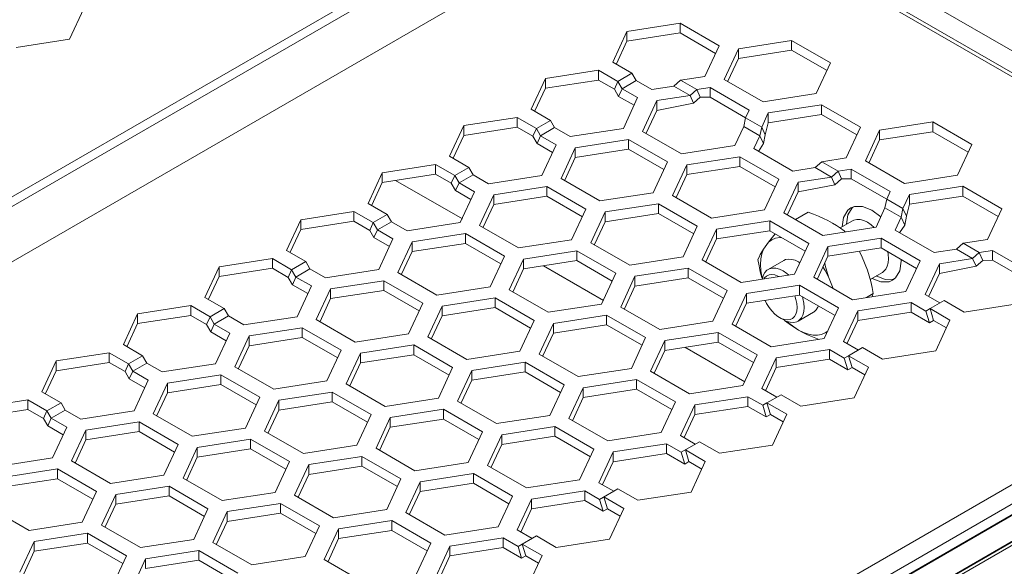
# Model space of a CAD drawing. Header units: inches. Extents: x -123 to 4816, y -2998 to 548.
# Tile 96 of 148: x 1542 to 1592, y -2554 to -2526. Entities that reach past the tile are written whole.
import ezdxf

# ---------------------------------------------------------------- set-up
doc = ezdxf.new("R2010")
doc.units = ezdxf.units.IN
doc.header["$MEASUREMENT"] = 0
doc.layers.get('0').update_dxf_attribs({"lineweight": 0})

msp = doc.modelspace()

# ---------------------------------------------------------------- linework, layer by layer
at = {"color": 3, "linetype": 'Continuous'}
for p, q in [((1622.354, -2545.15), (1499.317, -2474.116)), ((1505.69, -2555.851), (1571.946, -2517.599)), ((1505.902, -2556.219), (1572.158, -2517.966)), ((1508.307, -2557.607), (1574.774, -2519.232)), ((1609.838, -2539.23), (1575.518, -2519.416)), ((1575.818, -2519.386), (1610.138, -2539.2)), ((1545.397, -2525.541), (1544.68, -2527.086)), ((1572.711, -2526.695), (1575.388, -2526.281)), ((1575.388, -2526.281), (1577.348, -2527.412)), ((1575.388, -2526.281), (1575.388, -2526.771)), ((1544.68, -2527.086), (1542.003, -2527.5)), ((1571.994, -2528.241), (1572.711, -2526.695)), ((1572.711, -2526.695), (1572.711, -2527.185)), ((1572.711, -2527.185), (1575.388, -2526.771)), ((1575.388, -2526.771), (1577.168, -2527.799)), ((1572.181, -2528.327), (1572.711, -2527.185)), ((1577.348, -2527.412), (1576.63, -2528.958)), ((1577.596, -2529.107), (1578.314, -2527.562)), ((1578.314, -2527.562), (1580.99, -2527.148)), ((1578.314, -2527.562), (1578.314, -2528.052)), ((1580.99, -2527.148), (1582.95, -2528.279)), ((1580.99, -2527.148), (1580.99, -2527.638)), ((1577.783, -2529.194), (1578.314, -2528.052)), ((1578.314, -2528.052), (1580.99, -2527.638)), ((1580.99, -2527.638), (1582.771, -2528.665)), ((1572.962, -2528.8), (1571.994, -2528.241)), ((1582.95, -2528.279), (1582.233, -2529.825)), ((1567.893, -2530.608), (1568.61, -2529.063)), ((1568.61, -2529.063), (1571.287, -2528.649)), ((1568.61, -2529.063), (1568.61, -2529.553)), ((1571.287, -2528.649), (1572.255, -2529.208)), ((1571.287, -2528.649), (1571.287, -2529.139)), ((1572.962, -2528.8), (1572.255, -2529.208)), ((1573.174, -2529.167), (1572.962, -2528.8)), ((1576.63, -2528.958), (1575.404, -2529.148)), ((1568.08, -2530.695), (1568.61, -2529.553)), ((1568.61, -2529.553), (1571.287, -2529.139)), ((1571.287, -2529.139), (1572.079, -2529.596)), ((1572.255, -2529.208), (1572.079, -2529.596)), ((1572.467, -2529.575), (1572.255, -2529.208)), ((1572.467, -2529.575), (1573.174, -2529.167)), ((1573.954, -2529.617), (1573.174, -2529.167)), ((1573.954, -2529.617), (1575.069, -2529.444)), ((1575.069, -2529.444), (1575.404, -2529.148)), ((1575.069, -2529.444), (1575.885, -2529.916)), ((1576.22, -2529.619), (1575.404, -2529.148)), ((1576.22, -2529.619), (1576.889, -2529.516)), ((1576.889, -2529.516), (1578.849, -2530.647)), ((1576.889, -2529.516), (1576.889, -2530.005)), ((1579.556, -2530.239), (1577.596, -2529.107)), ((1572.292, -2529.964), (1572.079, -2529.596)), ((1572.467, -2529.575), (1572.292, -2529.964)), ((1573.067, -2530.412), (1572.292, -2529.964)), ((1573.247, -2530.025), (1572.467, -2529.575)), ((1572.529, -2531.571), (1573.247, -2530.025)), ((1574.212, -2530.175), (1575.885, -2529.916)), ((1575.885, -2529.916), (1576.22, -2529.619)), ((1575.885, -2529.916), (1576.061, -2530.304)), ((1576.061, -2530.304), (1576.396, -2530.008)), ((1576.22, -2529.619), (1576.396, -2530.008)), ((1576.396, -2530.008), (1576.889, -2530.005)), ((1576.889, -2530.005), (1578.67, -2531.033)), ((1582.233, -2529.825), (1579.556, -2530.239)), ((1574.212, -2530.175), (1573.495, -2531.72)), ((1574.212, -2530.175), (1574.212, -2530.665)), ((1574.212, -2530.665), (1576.061, -2530.304)), ((1579.815, -2530.796), (1582.492, -2530.382)), ((1582.492, -2530.382), (1584.451, -2531.514)), ((1582.492, -2530.382), (1582.492, -2530.872)), ((1564.509, -2531.431), (1567.186, -2531.017)), ((1567.186, -2531.017), (1568.154, -2531.576)), ((1567.186, -2531.017), (1567.186, -2531.507)), ((1568.861, -2531.168), (1567.893, -2530.608)), ((1574.212, -2530.665), (1573.682, -2531.807)), ((1578.58, -2531.471), (1578.67, -2531.033)), ((1578.849, -2530.647), (1578.67, -2531.033)), ((1579.486, -2531.505), (1578.67, -2531.033)), ((1579.486, -2531.505), (1579.815, -2530.796)), ((1579.815, -2530.796), (1579.815, -2531.286)), ((1579.815, -2531.286), (1582.492, -2530.872)), ((1582.492, -2530.872), (1584.272, -2531.9)), ((1563.792, -2532.976), (1564.509, -2531.431)), ((1564.509, -2531.431), (1564.509, -2531.921)), ((1564.509, -2531.921), (1567.186, -2531.507)), ((1567.186, -2531.507), (1567.978, -2531.964)), ((1568.861, -2531.168), (1568.154, -2531.576)), ((1568.366, -2531.943), (1569.073, -2531.535)), ((1569.073, -2531.535), (1568.861, -2531.168)), ((1569.852, -2531.985), (1569.073, -2531.535)), ((1578.132, -2532.437), (1578.58, -2531.471)), ((1578.58, -2531.471), (1579.396, -2531.943)), ((1579.396, -2531.943), (1579.486, -2531.505)), ((1579.486, -2531.505), (1579.662, -2531.893)), ((1579.662, -2531.893), (1579.815, -2531.286)), ((1584.451, -2531.514), (1583.734, -2533.059)), ((1585.417, -2531.663), (1588.094, -2531.249)), ((1588.094, -2531.249), (1590.054, -2532.38)), ((1588.094, -2531.249), (1588.094, -2531.739)), ((1563.979, -2533.063), (1564.509, -2531.921)), ((1568.154, -2531.576), (1567.978, -2531.964)), ((1568.19, -2532.332), (1567.978, -2531.964)), ((1568.366, -2531.943), (1568.154, -2531.576)), ((1568.366, -2531.943), (1568.19, -2532.332)), ((1569.145, -2532.393), (1568.366, -2531.943)), ((1569.852, -2531.985), (1572.529, -2531.571)), ((1573.495, -2531.72), (1575.455, -2532.851)), ((1579.098, -2532.587), (1579.396, -2531.943)), ((1579.396, -2531.943), (1579.572, -2532.331)), ((1579.572, -2532.331), (1579.662, -2531.893)), ((1584.7, -2533.208), (1585.417, -2531.663)), ((1585.417, -2531.663), (1585.417, -2532.153)), ((1585.417, -2532.153), (1588.094, -2531.739)), ((1588.094, -2531.739), (1589.874, -2532.767)), ((1568.966, -2532.779), (1568.19, -2532.332)), ((1568.428, -2533.938), (1569.145, -2532.393)), ((1572.788, -2532.128), (1570.111, -2532.542)), ((1572.788, -2532.128), (1574.748, -2533.26)), ((1572.788, -2532.128), (1572.788, -2532.618)), ((1575.455, -2532.851), (1578.132, -2532.437)), ((1579.32, -2532.728), (1579.572, -2532.331)), ((1584.887, -2533.295), (1585.417, -2532.153)), ((1590.054, -2532.38), (1589.336, -2533.926)), ((1564.76, -2533.535), (1563.792, -2532.976)), ((1570.111, -2532.542), (1569.394, -2534.088)), ((1570.111, -2533.032), (1569.581, -2534.175)), ((1570.111, -2532.542), (1570.111, -2533.032)), ((1572.788, -2532.618), (1570.111, -2533.032)), ((1572.788, -2532.618), (1574.568, -2533.646)), ((1578.39, -2532.995), (1575.714, -2533.409)), ((1580.35, -2534.126), (1578.39, -2532.995)), ((1578.39, -2532.995), (1578.39, -2533.485)), ((1581.057, -2533.718), (1579.098, -2532.587)), ((1560.408, -2533.799), (1563.085, -2533.385)), ((1563.085, -2533.385), (1564.053, -2533.944)), ((1563.085, -2533.385), (1563.085, -2533.874)), ((1574.03, -2534.805), (1574.748, -2533.26)), ((1575.714, -2533.409), (1574.996, -2534.955)), ((1575.714, -2533.409), (1575.714, -2533.899)), ((1578.39, -2533.485), (1575.714, -2533.899)), ((1580.171, -2534.513), (1578.39, -2533.485)), ((1582.173, -2533.546), (1582.507, -2533.249)), ((1583.734, -2533.059), (1582.507, -2533.249)), ((1583.324, -2533.72), (1582.507, -2533.249)), ((1586.66, -2534.34), (1584.7, -2533.208)), ((1559.69, -2535.344), (1560.408, -2533.799)), ((1560.408, -2533.799), (1560.408, -2534.289)), ((1560.408, -2534.289), (1563.085, -2533.874)), ((1563.085, -2533.874), (1563.877, -2534.332)), ((1564.053, -2533.944), (1563.877, -2534.332)), ((1564.76, -2533.535), (1564.053, -2533.944)), ((1564.265, -2534.311), (1564.053, -2533.944)), ((1564.265, -2534.311), (1564.972, -2533.903)), ((1564.972, -2533.903), (1564.76, -2533.535)), ((1565.751, -2534.353), (1564.972, -2533.903)), ((1565.751, -2534.353), (1568.428, -2533.938)), ((1575.714, -2533.899), (1575.183, -2535.041)), ((1581.057, -2533.718), (1582.173, -2533.546)), ((1581.316, -2534.276), (1582.989, -2534.017)), ((1582.173, -2533.546), (1582.989, -2534.017)), ((1582.989, -2534.017), (1583.324, -2533.72)), ((1582.989, -2534.017), (1583.165, -2534.405)), ((1583.324, -2533.72), (1583.993, -2533.617)), ((1583.324, -2533.72), (1583.499, -2534.109)), ((1583.993, -2533.617), (1585.952, -2534.748)), ((1583.993, -2533.617), (1583.993, -2534.107)), ((1589.336, -2533.926), (1586.66, -2534.34)), ((1559.877, -2535.431), (1560.408, -2534.289)), ((1564.433, -2536.123), (1561.076, -2534.185)), ((1564.089, -2534.699), (1563.877, -2534.332)), ((1564.265, -2534.311), (1564.089, -2534.699)), ((1565.044, -2534.761), (1564.265, -2534.311)), ((1568.687, -2534.496), (1566.01, -2534.91)), ((1568.687, -2534.496), (1570.646, -2535.627)), ((1568.687, -2534.496), (1568.687, -2534.986)), ((1569.394, -2534.088), (1571.354, -2535.219)), ((1579.633, -2535.672), (1580.35, -2534.126)), ((1581.316, -2534.276), (1580.599, -2535.821)), ((1581.316, -2534.276), (1581.316, -2534.766)), ((1581.316, -2534.766), (1583.165, -2534.405)), ((1583.165, -2534.405), (1583.499, -2534.109)), ((1583.499, -2534.109), (1583.993, -2534.107)), ((1583.993, -2534.107), (1585.773, -2535.134)), ((1586.918, -2534.897), (1589.595, -2534.483)), ((1589.595, -2534.483), (1591.555, -2535.615)), ((1589.595, -2534.483), (1589.595, -2534.973)), ((1564.865, -2535.147), (1564.089, -2534.699)), ((1564.327, -2536.306), (1565.044, -2534.761)), ((1566.01, -2534.91), (1565.293, -2536.456)), ((1566.01, -2534.91), (1566.01, -2535.4)), ((1568.687, -2534.986), (1566.01, -2535.4)), ((1568.687, -2534.986), (1570.467, -2536.014)), ((1571.354, -2535.219), (1574.03, -2534.805)), ((1576.956, -2536.086), (1574.996, -2534.955)), ((1581.316, -2534.766), (1580.786, -2535.908)), ((1585.952, -2534.748), (1585.773, -2535.134)), ((1586.59, -2535.606), (1586.918, -2534.897)), ((1586.918, -2534.897), (1586.918, -2535.387)), ((1586.918, -2535.387), (1589.595, -2534.973)), ((1589.595, -2534.973), (1591.376, -2536.001)), ((1560.659, -2535.903), (1559.69, -2535.344)), ((1566.01, -2535.4), (1565.48, -2536.543)), ((1571.612, -2535.777), (1574.289, -2535.363)), ((1576.249, -2536.494), (1574.289, -2535.363)), ((1574.289, -2535.363), (1574.289, -2535.853)), ((1584.146, -2535.502), (1583.969, -2535.575)), ((1585.683, -2535.573), (1585.773, -2535.134)), ((1586.59, -2535.606), (1585.773, -2535.134)), ((1586.765, -2535.994), (1586.918, -2535.387)), ((1556.306, -2536.166), (1558.983, -2535.752)), ((1558.983, -2535.752), (1559.952, -2536.311)), ((1558.983, -2535.752), (1558.983, -2536.242)), ((1560.659, -2535.903), (1559.952, -2536.311)), ((1560.871, -2536.271), (1560.659, -2535.903)), ((1569.929, -2537.173), (1570.646, -2535.627)), ((1571.612, -2535.777), (1570.895, -2537.322)), ((1571.612, -2535.777), (1571.612, -2536.267)), ((1571.612, -2536.267), (1574.289, -2535.853)), ((1576.07, -2536.881), (1574.289, -2535.853)), ((1576.956, -2536.086), (1579.633, -2535.672)), ((1580.599, -2535.821), (1582.558, -2536.953)), ((1581.184, -2536.159), (1581.83, -2535.786)), ((1583.817, -2535.692), (1583.606, -2536.048)), ((1583.818, -2535.926), (1583.749, -2536.395)), ((1583.969, -2535.575), (1583.817, -2535.692)), ((1585.235, -2536.538), (1585.683, -2535.573)), ((1585.683, -2535.573), (1586.5, -2536.044)), ((1586.5, -2536.044), (1586.59, -2535.606)), ((1586.59, -2535.606), (1586.765, -2535.994)), ((1586.676, -2536.432), (1586.765, -2535.994)), ((1591.555, -2535.615), (1590.838, -2537.16)), ((1555.589, -2537.712), (1556.306, -2536.166)), ((1556.306, -2536.166), (1556.306, -2536.656)), ((1556.306, -2536.656), (1558.983, -2536.242)), ((1558.983, -2536.242), (1559.776, -2536.7)), ((1559.952, -2536.311), (1559.776, -2536.7)), ((1560.164, -2536.679), (1559.952, -2536.311)), ((1560.164, -2536.679), (1560.871, -2536.271)), ((1561.65, -2536.72), (1560.871, -2536.271)), ((1561.65, -2536.72), (1564.327, -2536.306)), ((1565.293, -2536.456), (1567.252, -2537.587)), ((1571.612, -2536.267), (1571.082, -2537.409)), ((1575.532, -2538.04), (1576.249, -2536.494)), ((1579.892, -2536.229), (1577.215, -2536.644)), ((1579.892, -2536.229), (1581.851, -2537.361)), ((1579.892, -2536.229), (1579.892, -2536.719)), ((1583.427, -2536.58), (1584.056, -2536.217)), ((1583.606, -2536.048), (1583.536, -2536.517)), ((1586.201, -2536.688), (1586.5, -2536.044)), ((1586.423, -2536.829), (1586.676, -2536.432)), ((1586.5, -2536.044), (1586.676, -2536.432)), ((1555.776, -2537.799), (1556.306, -2536.656)), ((1559.988, -2537.067), (1559.776, -2536.7)), ((1560.164, -2536.679), (1559.988, -2537.067)), ((1560.943, -2537.129), (1560.164, -2536.679)), ((1561.909, -2537.278), (1564.586, -2536.864)), ((1564.586, -2536.864), (1566.545, -2537.995)), ((1564.586, -2536.864), (1564.586, -2537.354)), ((1576.498, -2538.189), (1577.215, -2536.644)), ((1577.215, -2536.644), (1577.215, -2537.133)), ((1579.892, -2536.719), (1577.215, -2537.133)), ((1579.892, -2536.719), (1581.672, -2537.747)), ((1582.558, -2536.953), (1585.235, -2536.538)), ((1588.161, -2537.819), (1586.201, -2536.688)), ((1560.764, -2537.515), (1559.988, -2537.067)), ((1560.226, -2538.674), (1560.943, -2537.129)), ((1561.909, -2537.278), (1561.192, -2538.824)), ((1561.909, -2537.278), (1561.909, -2537.768)), ((1561.909, -2537.768), (1564.586, -2537.354)), ((1564.586, -2537.354), (1566.366, -2538.382)), ((1567.252, -2537.587), (1569.929, -2537.173)), ((1572.855, -2538.454), (1570.895, -2537.322)), ((1576.685, -2538.276), (1577.215, -2537.133)), ((1579.581, -2537.648), (1579.834, -2537.293)), ((1581.134, -2538.906), (1581.851, -2537.361)), ((1585.494, -2537.096), (1582.817, -2537.51)), ((1587.454, -2538.227), (1585.494, -2537.096)), ((1585.494, -2537.096), (1585.494, -2537.586)), ((1589.276, -2537.647), (1589.611, -2537.35)), ((1590.838, -2537.16), (1589.611, -2537.35)), ((1590.427, -2537.821), (1589.611, -2537.35)), ((1556.558, -2538.271), (1555.589, -2537.712)), ((1561.909, -2537.768), (1561.379, -2538.91)), ((1570.188, -2537.731), (1567.511, -2538.145)), ((1572.148, -2538.862), (1570.188, -2537.731)), ((1570.188, -2537.731), (1570.188, -2538.221)), ((1582.817, -2537.51), (1582.1, -2539.056)), ((1582.817, -2537.51), (1582.817, -2538)), ((1585.494, -2537.586), (1582.817, -2538)), ((1587.274, -2538.614), (1585.494, -2537.586)), ((1588.161, -2537.819), (1589.276, -2537.647)), ((1589.276, -2537.647), (1590.093, -2538.118)), ((1590.093, -2538.118), (1590.427, -2537.821)), ((1590.427, -2537.821), (1591.096, -2537.718)), ((1590.427, -2537.821), (1590.603, -2538.21)), ((1591.096, -2537.718), (1593.056, -2538.849)), ((1591.096, -2537.718), (1591.096, -2538.208)), ((1552.205, -2538.534), (1554.882, -2538.12)), ((1554.882, -2538.12), (1555.85, -2538.679)), ((1554.882, -2538.12), (1554.882, -2538.61)), ((1556.558, -2538.271), (1555.85, -2538.679)), ((1556.77, -2538.638), (1556.558, -2538.271)), ((1565.828, -2539.541), (1566.545, -2537.995)), ((1567.511, -2538.145), (1566.794, -2539.69)), ((1567.511, -2538.145), (1567.511, -2538.635)), ((1570.188, -2538.221), (1567.511, -2538.635)), ((1571.536, -2540.224), (1568.514, -2538.479)), ((1571.968, -2539.248), (1570.188, -2538.221)), ((1572.855, -2538.454), (1575.532, -2538.04)), ((1576.498, -2538.189), (1578.457, -2539.32)), ((1579.814, -2538.666), (1580.591, -2538.217)), ((1581.401, -2538.331), (1581.342, -2538.292)), ((1582.817, -2538), (1582.287, -2539.143)), ((1584.546, -2538.054), (1584.799, -2538.701)), ((1586.503, -2538.251), (1586.492, -2538.162)), ((1586.736, -2539.773), (1587.454, -2538.227)), ((1588.42, -2538.377), (1587.702, -2539.922)), ((1588.42, -2538.377), (1590.093, -2538.118)), ((1588.42, -2538.377), (1588.42, -2538.867)), ((1590.093, -2538.118), (1590.268, -2538.507)), ((1590.268, -2538.507), (1590.603, -2538.21)), ((1590.603, -2538.21), (1591.096, -2538.208)), ((1591.096, -2538.208), (1592.877, -2539.236)), ((1551.488, -2540.08), (1552.205, -2538.534)), ((1552.205, -2538.534), (1552.205, -2539.024)), ((1552.205, -2539.024), (1554.882, -2538.61)), ((1554.882, -2538.61), (1555.675, -2539.068)), ((1555.85, -2538.679), (1555.675, -2539.068)), ((1556.063, -2539.047), (1555.85, -2538.679)), ((1556.063, -2539.047), (1556.77, -2538.638)), ((1557.549, -2539.088), (1556.77, -2538.638)), ((1557.549, -2539.088), (1560.226, -2538.674)), ((1561.192, -2538.824), (1563.151, -2539.955)), ((1567.511, -2538.635), (1566.981, -2539.777)), ((1571.43, -2540.407), (1572.148, -2538.862)), ((1575.79, -2538.597), (1573.114, -2539.011)), ((1575.79, -2538.597), (1577.75, -2539.729)), ((1575.79, -2538.597), (1575.79, -2539.087)), ((1578.457, -2539.32), (1581.134, -2538.906)), ((1584.939, -2539.172), (1585.556, -2538.815)), ((1588.42, -2538.867), (1587.889, -2540.009)), ((1588.42, -2538.867), (1590.268, -2538.507)), ((1551.675, -2540.167), (1552.205, -2539.024)), ((1555.887, -2539.435), (1555.675, -2539.068)), ((1556.063, -2539.047), (1555.887, -2539.435)), ((1556.662, -2539.883), (1555.887, -2539.435)), ((1556.842, -2539.496), (1556.063, -2539.047)), ((1560.484, -2539.232), (1557.808, -2539.646)), ((1560.484, -2539.232), (1562.444, -2540.363)), ((1560.484, -2539.232), (1560.484, -2539.722)), ((1573.114, -2539.011), (1572.396, -2540.557)), ((1573.114, -2539.011), (1573.114, -2539.501)), ((1575.79, -2539.087), (1573.114, -2539.501)), ((1575.79, -2539.087), (1577.571, -2540.115)), ((1578.716, -2539.878), (1581.393, -2539.464)), ((1579.176, -2556.933), (1609.838, -2539.23)), ((1583.352, -2540.595), (1581.393, -2539.464)), ((1581.393, -2539.464), (1581.393, -2539.954)), ((1584.06, -2540.187), (1582.1, -2539.056)), ((1582.849, -2539.034), (1583.079, -2539.621)), ((1585.036, -2539.115), (1585.477, -2539.289)), ((1585.249, -2538.993), (1585.689, -2539.167)), ((1585.477, -2539.289), (1585.891, -2539.285)), ((1585.689, -2539.167), (1586.103, -2539.162)), ((1585.891, -2539.285), (1586.068, -2539.212)), ((1586.068, -2539.212), (1586.22, -2539.095)), ((1556.124, -2541.042), (1556.842, -2539.496)), ((1557.808, -2539.646), (1557.09, -2541.191)), ((1557.808, -2539.646), (1557.808, -2540.136)), ((1560.484, -2539.722), (1557.808, -2540.136)), ((1560.484, -2539.722), (1562.265, -2540.749)), ((1563.151, -2539.955), (1565.828, -2539.541)), ((1568.754, -2540.822), (1566.794, -2539.69)), ((1573.114, -2539.501), (1572.583, -2540.644)), ((1577.033, -2541.274), (1577.75, -2539.729)), ((1578.716, -2539.878), (1577.999, -2541.424)), ((1578.716, -2539.878), (1578.716, -2540.368)), ((1578.716, -2540.368), (1581.393, -2539.954)), ((1583.173, -2540.982), (1581.393, -2539.954)), ((1584.06, -2540.187), (1586.736, -2539.773)), ((1584.748, -2540.081), (1585.099, -2539.878)), ((1587.702, -2539.922), (1588.448, -2540.353)), ((1552.456, -2540.639), (1551.488, -2540.08)), ((1557.808, -2540.136), (1557.277, -2541.278)), ((1561.727, -2541.909), (1562.444, -2540.363)), ((1566.087, -2540.098), (1563.41, -2540.513)), ((1568.046, -2541.23), (1566.087, -2540.098)), ((1566.087, -2540.098), (1566.087, -2540.588)), ((1568.754, -2540.822), (1571.43, -2540.407)), ((1578.716, -2540.368), (1578.186, -2541.51)), ((1579.6, -2557.668), (1609.838, -2540.21)), ((1581.56, -2540.122), (1581.532, -2540.034)), ((1586.995, -2540.331), (1584.318, -2540.745)), ((1586.995, -2540.331), (1587.741, -2540.761)), ((1586.995, -2540.331), (1586.995, -2540.821)), ((1588.66, -2540.23), (1587.953, -2540.639)), ((1589.662, -2540.809), (1588.66, -2540.23)), ((1592.339, -2540.395), (1589.662, -2540.809)), ((1547.387, -2542.448), (1548.104, -2540.902)), ((1548.104, -2540.902), (1550.781, -2540.488)), ((1548.104, -2540.902), (1548.104, -2541.392)), ((1550.781, -2540.488), (1551.749, -2541.047)), ((1550.781, -2540.488), (1550.781, -2540.978)), ((1552.456, -2540.639), (1551.749, -2541.047)), ((1552.668, -2541.006), (1552.456, -2540.639)), ((1563.41, -2540.513), (1562.693, -2542.058)), ((1563.41, -2540.513), (1563.41, -2541.002)), ((1566.087, -2540.588), (1563.41, -2541.002)), ((1567.867, -2541.616), (1566.087, -2540.588)), ((1572.396, -2540.557), (1574.356, -2541.688)), ((1581.314, -2541.264), (1582.092, -2540.815)), ((1582.635, -2542.141), (1583.352, -2540.595)), ((1583.601, -2542.29), (1584.318, -2540.745)), ((1584.318, -2540.745), (1584.318, -2541.235)), ((1586.995, -2540.821), (1584.318, -2541.235)), ((1586.995, -2540.821), (1587.917, -2541.353)), ((1587.953, -2540.639), (1587.741, -2540.761)), ((1587.741, -2540.761), (1587.917, -2541.353)), ((1587.953, -2540.639), (1588.955, -2541.217)), ((1587.953, -2540.639), (1588.129, -2541.23)), ((1547.574, -2542.534), (1548.104, -2541.392)), ((1548.104, -2541.392), (1550.781, -2540.978)), ((1550.781, -2540.978), (1551.573, -2541.435)), ((1551.749, -2541.047), (1551.573, -2541.435)), ((1551.786, -2541.803), (1551.573, -2541.435)), ((1551.961, -2541.414), (1551.749, -2541.047)), ((1551.961, -2541.414), (1551.786, -2541.803)), ((1551.961, -2541.414), (1552.668, -2541.006)), ((1552.741, -2541.864), (1551.961, -2541.414)), ((1553.448, -2541.456), (1552.668, -2541.006)), ((1553.448, -2541.456), (1556.124, -2541.042)), ((1557.09, -2541.191), (1559.05, -2542.323)), ((1563.41, -2541.002), (1562.88, -2542.145)), ((1567.329, -2542.775), (1568.046, -2541.23)), ((1569.012, -2541.379), (1568.295, -2542.925)), ((1569.012, -2541.379), (1571.689, -2540.965)), ((1569.012, -2541.379), (1569.012, -2541.869)), ((1571.689, -2540.965), (1573.649, -2542.096)), ((1571.689, -2540.965), (1571.689, -2541.455)), ((1574.356, -2541.688), (1577.033, -2541.274)), ((1579.958, -2542.555), (1577.999, -2541.424)), ((1580.387, -2541.088), (1580.468, -2541.131)), ((1580.387, -2541.088), (1580.564, -2541.19)), ((1583.788, -2542.377), (1584.318, -2541.235)), ((1588.129, -2541.23), (1587.917, -2541.353)), ((1588.129, -2541.23), (1588.775, -2541.603)), ((1588.955, -2541.217), (1588.238, -2542.762)), ((1552.561, -2542.251), (1551.786, -2541.803)), ((1552.023, -2543.41), (1552.741, -2541.864)), ((1556.383, -2541.6), (1553.706, -2542.014)), ((1556.383, -2541.6), (1558.343, -2542.731)), ((1556.383, -2541.6), (1556.383, -2542.089)), ((1559.05, -2542.323), (1561.727, -2541.909)), ((1569.012, -2541.869), (1568.482, -2543.011)), ((1569.012, -2541.869), (1571.689, -2541.455)), ((1571.689, -2541.455), (1573.47, -2542.483)), ((1577.292, -2541.832), (1574.615, -2542.246)), ((1579.251, -2542.963), (1577.292, -2541.832)), ((1577.292, -2541.832), (1577.292, -2542.322)), ((1553.706, -2542.014), (1552.989, -2543.559)), ((1553.706, -2542.014), (1553.706, -2542.504)), ((1556.383, -2542.089), (1553.706, -2542.504)), ((1556.383, -2542.089), (1558.164, -2543.117)), ((1564.652, -2543.189), (1562.693, -2542.058)), ((1572.932, -2543.642), (1573.649, -2542.096)), ((1573.898, -2543.791), (1574.615, -2542.246)), ((1574.615, -2542.246), (1574.615, -2542.736)), ((1577.292, -2542.322), (1574.615, -2542.736)), ((1579.072, -2543.349), (1577.292, -2542.322)), ((1607.575, -2542.047), (1579.928, -2558.009)), ((1579.958, -2542.555), (1582.635, -2542.141)), ((1607.611, -2542.068), (1579.963, -2558.03)), ((1583.601, -2542.29), (1584.347, -2542.721)), ((1544.003, -2543.27), (1546.68, -2542.856)), ((1546.68, -2542.856), (1547.648, -2543.415)), ((1546.68, -2542.856), (1546.68, -2543.346)), ((1548.355, -2543.007), (1547.387, -2542.448)), ((1553.706, -2542.504), (1553.176, -2543.646)), ((1557.626, -2544.276), (1558.343, -2542.731)), ((1559.309, -2542.88), (1558.592, -2544.426)), ((1559.309, -2542.88), (1561.986, -2542.466)), ((1559.309, -2542.88), (1559.309, -2543.37)), ((1563.945, -2543.598), (1561.986, -2542.466)), ((1561.986, -2542.466), (1561.986, -2542.956)), ((1564.652, -2543.189), (1567.329, -2542.775)), ((1568.295, -2542.925), (1570.255, -2544.056)), ((1574.085, -2543.878), (1574.615, -2542.736)), ((1578.64, -2544.325), (1575.618, -2542.581)), ((1582.894, -2542.698), (1580.217, -2543.113)), ((1582.894, -2542.698), (1583.64, -2543.129)), ((1582.894, -2542.698), (1582.894, -2543.188)), ((1584.559, -2542.598), (1583.852, -2543.006)), ((1585.561, -2543.177), (1584.559, -2542.598)), ((1588.238, -2542.762), (1585.561, -2543.177)), ((1543.286, -2544.815), (1544.003, -2543.27)), ((1544.003, -2543.27), (1544.003, -2543.76)), ((1544.003, -2543.76), (1546.68, -2543.346)), ((1546.68, -2543.346), (1547.472, -2543.803)), ((1547.648, -2543.415), (1547.472, -2543.803)), ((1548.355, -2543.007), (1547.648, -2543.415)), ((1547.86, -2543.782), (1547.648, -2543.415)), ((1547.86, -2543.782), (1548.567, -2543.374)), ((1548.567, -2543.374), (1548.355, -2543.007)), ((1549.346, -2543.824), (1548.567, -2543.374)), ((1549.346, -2543.824), (1552.023, -2543.41)), ((1559.309, -2543.37), (1558.779, -2544.513)), ((1559.309, -2543.37), (1561.986, -2542.956)), ((1563.766, -2543.984), (1561.986, -2542.956)), ((1567.588, -2543.333), (1564.911, -2543.747)), ((1567.588, -2543.333), (1569.548, -2544.464)), ((1567.588, -2543.333), (1567.588, -2543.823)), ((1578.534, -2544.509), (1579.251, -2542.963)), ((1580.217, -2543.113), (1579.5, -2544.658)), ((1580.217, -2543.113), (1580.217, -2543.602)), ((1582.894, -2543.188), (1580.217, -2543.602)), ((1582.894, -2543.188), (1583.815, -2543.72)), ((1583.852, -2543.006), (1583.64, -2543.129)), ((1583.64, -2543.129), (1583.815, -2543.72)), ((1583.852, -2543.006), (1584.854, -2543.585)), ((1583.852, -2543.006), (1584.028, -2543.598)), ((1543.473, -2544.902), (1544.003, -2543.76)), ((1547.684, -2544.171), (1547.472, -2543.803)), ((1547.86, -2543.782), (1547.684, -2544.171)), ((1548.639, -2544.232), (1547.86, -2543.782)), ((1552.989, -2543.559), (1554.949, -2544.691)), ((1563.228, -2545.143), (1563.945, -2543.598)), ((1564.911, -2543.747), (1564.194, -2545.292)), ((1564.911, -2543.747), (1564.911, -2544.237)), ((1567.588, -2543.823), (1564.911, -2544.237)), ((1567.588, -2543.823), (1569.368, -2544.851)), ((1570.255, -2544.056), (1572.932, -2543.642)), ((1575.857, -2544.923), (1573.898, -2543.791)), ((1580.217, -2543.602), (1579.687, -2544.745)), ((1584.028, -2543.598), (1583.815, -2543.72)), ((1584.028, -2543.598), (1584.674, -2543.971)), ((1584.854, -2543.585), (1584.136, -2545.13)), ((1548.46, -2544.618), (1547.684, -2544.171)), ((1547.922, -2545.778), (1548.639, -2544.232)), ((1549.605, -2544.382), (1548.888, -2545.927)), ((1549.605, -2544.382), (1552.282, -2543.967)), ((1549.605, -2544.382), (1549.605, -2544.871)), ((1552.282, -2543.967), (1554.242, -2545.099)), ((1552.282, -2543.967), (1552.282, -2544.457)), ((1554.949, -2544.691), (1557.626, -2544.276)), ((1564.911, -2544.237), (1564.381, -2545.379)), ((1573.19, -2544.2), (1570.514, -2544.614)), ((1575.15, -2545.331), (1573.19, -2544.2)), ((1573.19, -2544.2), (1573.19, -2544.689)), ((1544.254, -2545.374), (1543.286, -2544.815)), ((1549.605, -2544.871), (1549.075, -2546.014)), ((1549.605, -2544.871), (1552.282, -2544.457)), ((1552.282, -2544.457), (1554.062, -2545.485)), ((1557.884, -2544.834), (1555.208, -2545.248)), ((1559.844, -2545.965), (1557.884, -2544.834)), ((1557.884, -2544.834), (1557.884, -2545.324)), ((1560.551, -2545.557), (1558.592, -2544.426)), ((1568.83, -2546.01), (1569.548, -2544.464)), ((1570.514, -2544.614), (1569.796, -2546.159)), ((1570.514, -2544.614), (1570.514, -2545.104)), ((1573.19, -2544.689), (1570.514, -2545.104)), ((1574.971, -2545.717), (1573.19, -2544.689)), ((1575.857, -2544.923), (1578.534, -2544.509)), ((1579.5, -2544.658), (1580.246, -2545.089)), ((1539.902, -2545.638), (1542.579, -2545.224)), ((1542.579, -2545.224), (1543.547, -2545.783)), ((1542.579, -2545.224), (1542.579, -2545.714)), ((1544.254, -2545.374), (1543.547, -2545.783)), ((1544.466, -2545.742), (1544.254, -2545.374)), ((1553.524, -2546.644), (1554.242, -2545.099)), ((1555.208, -2545.248), (1554.49, -2546.794)), ((1555.208, -2545.248), (1555.208, -2545.738)), ((1557.884, -2545.324), (1555.208, -2545.738)), ((1559.665, -2546.352), (1557.884, -2545.324)), ((1560.551, -2545.557), (1563.228, -2545.143)), ((1564.194, -2545.292), (1566.154, -2546.424)), ((1570.514, -2545.104), (1569.983, -2546.246)), ((1574.433, -2546.876), (1575.15, -2545.331)), ((1578.793, -2545.066), (1576.116, -2545.48)), ((1578.793, -2545.066), (1579.539, -2545.497)), ((1578.793, -2545.066), (1578.793, -2545.556)), ((1579.751, -2545.374), (1579.539, -2545.497)), ((1580.458, -2544.966), (1579.751, -2545.374)), ((1579.751, -2545.374), (1580.752, -2545.953)), ((1579.751, -2545.374), (1579.926, -2545.966)), ((1581.459, -2545.544), (1580.458, -2544.966)), ((1584.136, -2545.13), (1581.459, -2545.544)), ((1539.902, -2546.128), (1542.579, -2545.714)), ((1542.579, -2545.714), (1543.371, -2546.171)), ((1543.547, -2545.783), (1543.371, -2546.171)), ((1543.759, -2546.15), (1543.547, -2545.783)), ((1543.759, -2546.15), (1544.466, -2545.742)), ((1545.245, -2546.192), (1544.466, -2545.742)), ((1545.245, -2546.192), (1547.922, -2545.778)), ((1555.208, -2545.738), (1554.677, -2546.88)), ((1563.487, -2545.701), (1560.81, -2546.115)), ((1563.487, -2545.701), (1565.446, -2546.832)), ((1563.487, -2545.701), (1563.487, -2546.191)), ((1576.116, -2545.48), (1575.399, -2547.026)), ((1576.116, -2545.48), (1576.116, -2545.97)), ((1578.793, -2545.556), (1576.116, -2545.97)), ((1578.793, -2545.556), (1579.714, -2546.088)), ((1579.539, -2545.497), (1579.714, -2546.088)), ((1543.583, -2546.539), (1543.371, -2546.171)), ((1543.759, -2546.15), (1543.583, -2546.539)), ((1544.538, -2546.6), (1543.759, -2546.15)), ((1548.181, -2546.335), (1545.504, -2546.749)), ((1548.181, -2546.335), (1550.14, -2547.467)), ((1548.181, -2546.335), (1548.181, -2546.825)), ((1548.888, -2545.927), (1550.848, -2547.058)), ((1559.127, -2547.511), (1559.844, -2545.965)), ((1560.81, -2546.115), (1560.093, -2547.66)), ((1560.81, -2546.115), (1560.81, -2546.605)), ((1563.487, -2546.191), (1560.81, -2546.605)), ((1563.487, -2546.191), (1565.267, -2547.218)), ((1566.154, -2546.424), (1568.83, -2546.01)), ((1571.756, -2547.29), (1569.796, -2546.159)), ((1576.116, -2545.97), (1575.586, -2547.113)), ((1579.926, -2545.966), (1579.714, -2546.088)), ((1579.926, -2545.966), (1580.573, -2546.339)), ((1580.752, -2545.953), (1580.035, -2547.498)), ((1544.359, -2546.986), (1543.583, -2546.539)), ((1544.538, -2546.6), (1543.821, -2548.145)), ((1545.504, -2546.749), (1544.787, -2548.295)), ((1545.504, -2546.749), (1545.504, -2547.239)), ((1548.181, -2546.825), (1545.504, -2547.239)), ((1548.181, -2546.825), (1549.961, -2547.853)), ((1550.848, -2547.058), (1553.524, -2546.644)), ((1556.45, -2547.925), (1554.49, -2546.794)), ((1560.81, -2546.605), (1560.28, -2547.747)), ((1564.729, -2548.378), (1565.446, -2546.832)), ((1569.089, -2546.567), (1566.412, -2546.982)), ((1571.049, -2547.699), (1569.089, -2546.567)), ((1569.089, -2546.567), (1569.089, -2547.057)), ((1571.756, -2547.29), (1574.433, -2546.876)), ((1545.504, -2547.239), (1544.974, -2548.382)), ((1553.783, -2547.202), (1551.106, -2547.616)), ((1555.743, -2548.333), (1553.783, -2547.202)), ((1553.783, -2547.202), (1553.783, -2547.692)), ((1566.412, -2546.982), (1565.695, -2548.527)), ((1566.412, -2546.982), (1566.412, -2547.471)), ((1569.089, -2547.057), (1566.412, -2547.471)), ((1570.869, -2548.085), (1569.089, -2547.057)), ((1575.399, -2547.026), (1576.144, -2547.456)), ((1576.357, -2547.334), (1575.437, -2547.865)), ((1577.358, -2547.912), (1576.357, -2547.334)), ((1549.423, -2549.012), (1550.14, -2547.467)), ((1551.106, -2547.616), (1550.389, -2549.161)), ((1551.106, -2547.616), (1551.106, -2548.106)), ((1553.783, -2547.692), (1551.106, -2548.106)), ((1555.564, -2548.72), (1553.783, -2547.692)), ((1556.45, -2547.925), (1559.127, -2547.511)), ((1560.093, -2547.66), (1562.052, -2548.792)), ((1566.412, -2547.471), (1565.882, -2548.614)), ((1570.332, -2549.244), (1571.049, -2547.699)), ((1571.297, -2549.394), (1572.015, -2547.848)), ((1574.692, -2547.434), (1572.015, -2547.848)), ((1572.015, -2547.848), (1572.015, -2548.338)), ((1574.692, -2547.434), (1575.437, -2547.865)), ((1574.692, -2547.434), (1574.692, -2547.924)), ((1575.437, -2547.865), (1575.613, -2548.456)), ((1575.649, -2547.742), (1576.651, -2548.32)), ((1575.649, -2547.742), (1575.825, -2548.333)), ((1580.035, -2547.498), (1577.358, -2547.912)), ((1541.144, -2548.559), (1543.821, -2548.145)), ((1544.787, -2548.295), (1546.746, -2549.426)), ((1551.106, -2548.106), (1550.576, -2549.248)), ((1555.026, -2549.879), (1555.743, -2548.333)), ((1559.386, -2548.069), (1556.709, -2548.483)), ((1559.386, -2548.069), (1561.345, -2549.2)), ((1559.386, -2548.069), (1559.386, -2548.558)), ((1562.052, -2548.792), (1564.729, -2548.378)), ((1571.485, -2549.48), (1572.015, -2548.338)), ((1574.692, -2547.924), (1572.015, -2548.338)), ((1574.692, -2547.924), (1575.613, -2548.456)), ((1575.825, -2548.333), (1575.613, -2548.456)), ((1575.825, -2548.333), (1576.472, -2548.707)), ((1576.651, -2548.32), (1575.934, -2549.866)), ((1544.08, -2548.703), (1541.403, -2549.117)), ((1544.08, -2548.703), (1546.039, -2549.834)), ((1544.08, -2548.703), (1544.08, -2549.193)), ((1556.709, -2548.483), (1555.992, -2550.028)), ((1556.709, -2548.483), (1556.709, -2548.973)), ((1559.386, -2548.558), (1556.709, -2548.973)), ((1559.386, -2548.558), (1561.166, -2549.586)), ((1567.655, -2549.658), (1565.695, -2548.527)), ((1544.08, -2549.193), (1541.403, -2549.607)), ((1544.08, -2549.193), (1545.86, -2550.221)), ((1546.746, -2549.426), (1549.423, -2549.012)), ((1552.349, -2550.293), (1550.389, -2549.161)), ((1556.709, -2548.973), (1556.179, -2550.115)), ((1560.628, -2550.745), (1561.345, -2549.2)), ((1562.311, -2549.349), (1561.594, -2550.895)), ((1564.988, -2548.935), (1562.311, -2549.349)), ((1562.311, -2549.349), (1562.311, -2549.839)), ((1566.948, -2550.067), (1564.988, -2548.935)), ((1564.988, -2548.935), (1564.988, -2549.425)), ((1567.655, -2549.658), (1570.332, -2549.244)), ((1571.746, -2564.268), (1597.556, -2549.367)), ((1597.499, -2549.212), (1571.76, -2564.072)), ((1597.52, -2549.224), (1571.782, -2564.084)), ((1545.322, -2551.38), (1546.039, -2549.834)), ((1549.682, -2549.57), (1547.005, -2549.984)), ((1551.642, -2550.701), (1549.682, -2549.57)), ((1549.682, -2549.57), (1549.682, -2550.06)), ((1562.311, -2549.839), (1561.781, -2550.982)), ((1564.988, -2549.425), (1562.311, -2549.839)), ((1566.768, -2550.453), (1564.988, -2549.425)), ((1570.59, -2549.802), (1567.914, -2550.216)), ((1570.59, -2549.802), (1571.336, -2550.232)), ((1570.59, -2549.802), (1570.59, -2550.292)), ((1571.297, -2549.394), (1572.043, -2549.824)), ((1572.255, -2549.702), (1571.336, -2550.232)), ((1573.257, -2550.28), (1572.255, -2549.702)), ((1575.934, -2549.866), (1573.257, -2550.28)), ((1547.005, -2549.984), (1546.288, -2551.529)), ((1547.005, -2549.984), (1547.005, -2550.474)), ((1549.682, -2550.06), (1547.005, -2550.474)), ((1551.462, -2551.087), (1549.682, -2550.06)), ((1552.349, -2550.293), (1555.026, -2549.879)), ((1555.992, -2550.028), (1557.951, -2551.159)), ((1566.23, -2551.612), (1566.948, -2550.067)), ((1567.914, -2550.216), (1567.196, -2551.761)), ((1567.914, -2550.216), (1567.914, -2550.706)), ((1570.59, -2550.292), (1567.914, -2550.706)), ((1570.59, -2550.292), (1571.512, -2550.824)), ((1571.336, -2550.232), (1571.512, -2550.824)), ((1571.548, -2550.11), (1572.55, -2550.688)), ((1571.548, -2550.11), (1571.724, -2550.701)), ((1540.686, -2550.663), (1542.645, -2551.794)), ((1547.005, -2550.474), (1546.475, -2551.616)), ((1550.924, -2552.247), (1551.642, -2550.701)), ((1552.608, -2550.85), (1551.89, -2552.396)), ((1555.284, -2550.436), (1552.608, -2550.85)), ((1552.608, -2550.85), (1552.608, -2551.34)), ((1555.284, -2550.436), (1557.244, -2551.568)), ((1555.284, -2550.436), (1555.284, -2550.926)), ((1557.951, -2551.159), (1560.628, -2550.745)), ((1567.914, -2550.706), (1567.383, -2551.848)), ((1571.724, -2550.701), (1571.512, -2550.824)), ((1571.724, -2550.701), (1572.371, -2551.075)), ((1572.55, -2550.688), (1571.833, -2552.234)), ((1552.608, -2551.34), (1552.077, -2552.483)), ((1555.284, -2550.926), (1552.608, -2551.34)), ((1555.284, -2550.926), (1557.065, -2551.954)), ((1560.887, -2551.303), (1558.21, -2551.717)), ((1562.846, -2552.434), (1560.887, -2551.303)), ((1560.887, -2551.303), (1560.887, -2551.793)), ((1563.554, -2552.026), (1561.594, -2550.895)), ((1542.645, -2551.794), (1545.322, -2551.38)), ((1548.248, -2552.661), (1546.288, -2551.529)), ((1556.527, -2553.113), (1557.244, -2551.568)), ((1558.21, -2551.717), (1557.493, -2553.263)), ((1558.21, -2551.717), (1558.21, -2552.207)), ((1560.887, -2551.793), (1558.21, -2552.207)), ((1562.667, -2552.821), (1560.887, -2551.793)), ((1566.23, -2551.612), (1563.554, -2552.026)), ((1567.196, -2551.761), (1567.942, -2552.192)), ((1545.581, -2551.938), (1542.904, -2552.352)), ((1547.54, -2553.069), (1545.581, -2551.938)), ((1545.581, -2551.938), (1545.581, -2552.427)), ((1548.248, -2552.661), (1550.924, -2552.247)), ((1558.21, -2552.207), (1557.68, -2553.349)), ((1566.489, -2552.17), (1563.812, -2552.584)), ((1566.489, -2552.17), (1567.235, -2552.6)), ((1566.489, -2552.17), (1566.489, -2552.66)), ((1568.154, -2552.07), (1567.235, -2552.6)), ((1569.156, -2552.648), (1568.154, -2552.07)), ((1571.833, -2552.234), (1569.156, -2552.648)), ((1542.904, -2552.352), (1542.187, -2553.897)), ((1542.904, -2552.842), (1542.374, -2553.984)), ((1542.904, -2552.352), (1542.904, -2552.842)), ((1545.581, -2552.427), (1542.904, -2552.842)), ((1547.361, -2553.455), (1545.581, -2552.427)), ((1551.183, -2552.804), (1548.506, -2553.218)), ((1551.183, -2552.804), (1553.143, -2553.936)), ((1551.183, -2552.804), (1551.183, -2553.294)), ((1551.89, -2552.396), (1553.85, -2553.527)), ((1562.129, -2553.98), (1562.846, -2552.434)), ((1563.812, -2552.584), (1563.095, -2554.129)), ((1563.812, -2552.584), (1563.812, -2553.074)), ((1566.489, -2552.66), (1563.812, -2553.074)), ((1566.489, -2552.66), (1567.411, -2553.192)), ((1567.235, -2552.6), (1567.411, -2553.192)), ((1567.447, -2552.478), (1568.449, -2553.056)), ((1567.447, -2552.478), (1567.623, -2553.069)), ((1546.823, -2554.614), (1547.54, -2553.069)), ((1548.506, -2553.218), (1547.789, -2554.764)), ((1548.506, -2553.218), (1548.506, -2553.708)), ((1551.183, -2553.294), (1548.506, -2553.708)), ((1551.183, -2553.294), (1552.964, -2554.322)), ((1556.527, -2553.113), (1553.85, -2553.527)), ((1559.452, -2554.394), (1557.493, -2553.263)), ((1563.812, -2553.074), (1563.282, -2554.216)), ((1567.623, -2553.069), (1567.411, -2553.192)), ((1567.623, -2553.069), (1568.269, -2553.442)), ((1568.449, -2553.056), (1567.732, -2554.602))]:
    msp.add_line(p, q, dxfattribs=at)
for points in [[(1585.477, -2536.028), (1585.018, -2535.679), (1584.56, -2535.498), (1584.146, -2535.502)], [(1583.039, -2536.332), (1582.818, -2536.211), (1582.588, -2536.097), (1582.348, -2535.99), (1582.096, -2535.887), (1581.83, -2535.786)], [(1584.082, -2535.528), (1584.029, -2535.57), (1583.818, -2535.926)], [(1583.689, -2536.778), (1583.63, -2536.73), (1583.443, -2536.591), (1583.247, -2536.459), (1583.039, -2536.332)], [(1584.056, -2536.217), (1584.125, -2536.184), (1584.276, -2536.149), (1584.444, -2536.156), (1584.622, -2536.203), (1584.806, -2536.291), (1584.991, -2536.416), (1585.144, -2536.553)], [(1580.17, -2536.88), (1580.097, -2536.966), (1579.96, -2537.133), (1579.834, -2537.293)], [(1580.476, -2537.057), (1580.393, -2537.055), (1580.186, -2537.094), (1579.998, -2537.174), (1579.834, -2537.293)], [(1579.581, -2537.648), (1579.494, -2537.786), (1579.417, -2537.917), (1579.351, -2538.044), (1579.291, -2538.169)], [(1579.581, -2537.648), (1579.499, -2537.876), (1579.449, -2538.133), (1579.432, -2538.414), (1579.449, -2538.714), (1579.499, -2539.029), (1579.524, -2539.13)], [(1584.546, -2538.054), (1584.421, -2537.792), (1584.402, -2537.755)], [(1585.824, -2537.777), (1585.851, -2537.906), (1585.867, -2538.128)], [(1579.291, -2538.169), (1579.351, -2538.481), (1579.417, -2538.779), (1579.494, -2539.068), (1579.519, -2539.151)], [(1581.342, -2538.292), (1581.167, -2538.207), (1580.997, -2538.159), (1580.837, -2538.148), (1580.69, -2538.174), (1580.591, -2538.217)], [(1582.849, -2539.034), (1582.762, -2538.751), (1582.686, -2538.461), (1582.659, -2538.341)], [(1585.556, -2538.815), (1585.619, -2538.772), (1585.725, -2538.659), (1585.803, -2538.51), (1585.851, -2538.332), (1585.867, -2538.128)], [(1586.22, -2539.095), (1586.431, -2538.739), (1586.503, -2538.251)], [(1579.814, -2538.666), (1579.751, -2538.709), (1579.645, -2538.823), (1579.567, -2538.971), (1579.519, -2539.15), (1579.519, -2539.156)], [(1580.347, -2539.028), (1580.305, -2539.004), (1580.145, -2538.946), (1579.993, -2538.926), (1579.854, -2538.945), (1579.734, -2539.003), (1579.635, -2539.096), (1579.609, -2539.142)], [(1580.844, -2538.951), (1580.748, -2538.866), (1580.564, -2538.741), (1580.38, -2538.653), (1580.201, -2538.605), (1580.033, -2538.599), (1579.882, -2538.634), (1579.814, -2538.666)], [(1582.849, -2539.034), (1582.685, -2538.725), (1582.567, -2538.539)], [(1585.099, -2539.878), (1585.036, -2539.569), (1584.966, -2539.273), (1584.888, -2538.984), (1584.799, -2538.701)], [(1585.017, -2540.039), (1585.036, -2540.005), (1585.099, -2539.878)], [(1579.66, -2540.222), (1579.734, -2540.378), (1579.854, -2540.574), (1579.993, -2540.754), (1580.145, -2540.909), (1580.305, -2541.037), (1580.387, -2541.088)], [(1581.271, -2540.578), (1581.256, -2540.382), (1581.211, -2540.175), (1581.148, -2539.992)], [(1581.624, -2540.578), (1581.608, -2540.356), (1581.56, -2540.122)], [(1580.468, -2541.131), (1580.629, -2541.189), (1580.781, -2541.209), (1580.92, -2541.189), (1581.04, -2541.132), (1581.138, -2541.039), (1581.211, -2540.912), (1581.256, -2540.757), (1581.271, -2540.578)], [(1581.314, -2541.264), (1581.376, -2541.222), (1581.482, -2541.108), (1581.56, -2540.96), (1581.608, -2540.781), (1581.624, -2540.578)], [(1582.092, -2540.815), (1582.122, -2540.796), (1582.229, -2540.699), (1582.313, -2540.569), (1582.338, -2540.499)], [(1580.564, -2541.19), (1580.748, -2541.278), (1580.926, -2541.326), (1581.094, -2541.332), (1581.245, -2541.297), (1581.314, -2541.264)], [(1580.64, -2541.227), (1580.754, -2541.322), (1580.939, -2541.461), (1581.134, -2541.594), (1581.342, -2541.721)], [(1580.768, -2541.283), (1580.85, -2541.363), (1581.094, -2541.559), (1581.342, -2541.721)], [(1581.342, -2541.721), (1581.589, -2541.845), (1581.833, -2541.93), (1582.068, -2541.974), (1582.291, -2541.977), (1582.497, -2541.938), (1582.685, -2541.859), (1582.807, -2541.769)], [(1581.342, -2541.721), (1581.562, -2541.841), (1581.793, -2541.954), (1582.035, -2542.061), (1582.289, -2542.162), (1582.351, -2542.185)]]:
    msp.add_lwpolyline(points, dxfattribs=at)

doc.saveas('drawing.dxf')
